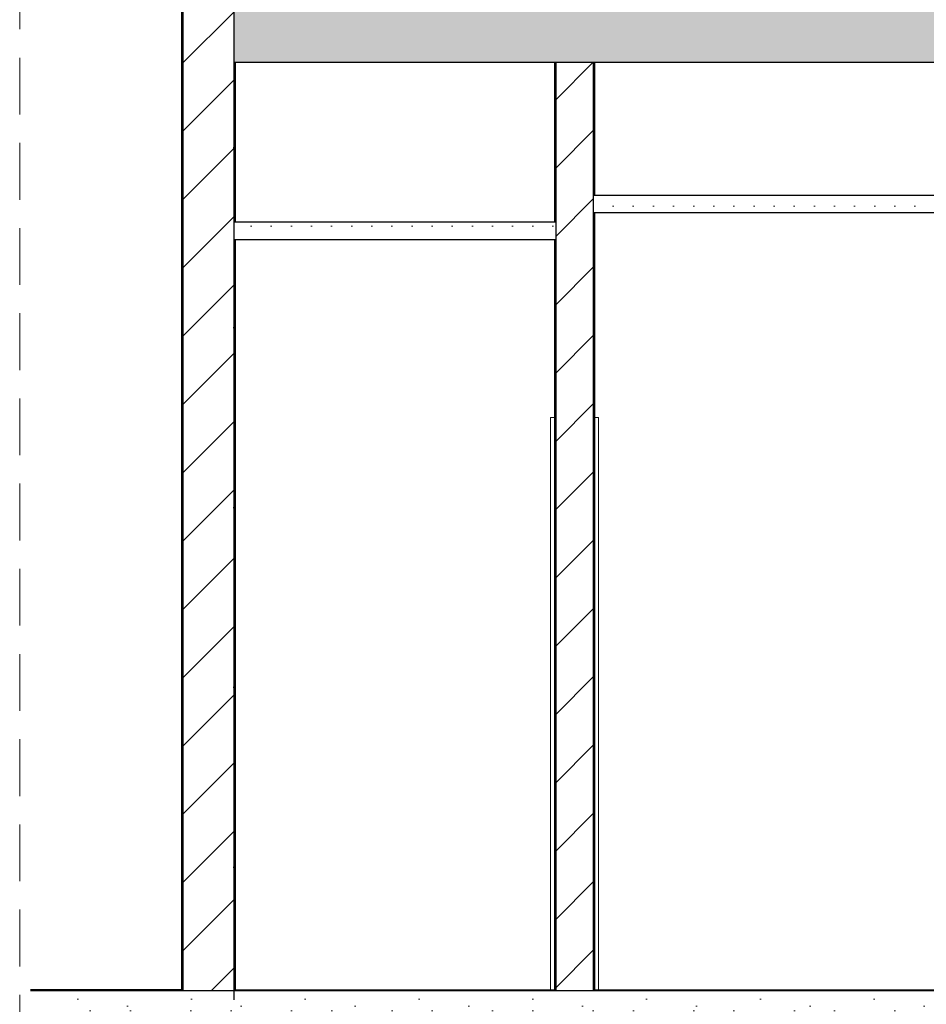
# Model space of a CAD drawing. Header units: millimetres. Extents: x -3848 to 115359, y -22918 to 12821.
# Tile 32 of 51: x 55137 to 58518, y -17968 to -14298. Entities that reach past the tile are written whole.
import ezdxf
from ezdxf.enums import TextEntityAlignment as Align

# ---------------------------------------------------------------- set-up
doc = ezdxf.new("R2010")
doc.units = ezdxf.units.MM
doc.header["$MEASUREMENT"] = 0
doc.linetypes.add('Dot & Dashed', pattern=[670.277762, 317.5, -176.388889, 0, -176.388874])
doc.linetypes.add('Hidden Line', pattern=[317.5, 211.666667, -105.833333])
doc.layers.add('_2D tähised_Pen_No__161', color=7, linetype='Continuous', lineweight=13, true_color=0x6a6a6a)
doc.layers.add('New_010_Teljed_Pen_No__48', color=7, linetype='Continuous', lineweight=25, true_color=0xa80f02)
for name, color, linetype in [('New_010_Teljed', 7, 'Continuous'), ('New_1235_Vahelaed', 7, 'Continuous'), ('New_1311_Vaheseinad', 7, 'Continuous'), ('New_1322_Põrandapinnad', 7, 'Continuous'), ('New_1324_Laepinnad', 7, 'Continuous'), ('New_1326_Seinapinnad', 7, 'Continuous'), ('New_ARCHICAD Doors', 7, 'Continuous')]:
    doc.layers.add(name, color=color, linetype=linetype)
for name, color, linetype, lineweight in [('New_010_Teljed_Pen_No__1', 7, 'Continuous', 13), ('New_1235_Vahelaed_Pen_No__101', 252, 'Continuous', 13), ('New_1235_Vahelaed_Pen_No__41', 7, 'Continuous', 25), ('New_1311_Vaheseinad_Pen_No__101', 252, 'Continuous', 13), ('New_1311_Vaheseinad_Pen_No__41', 7, 'Continuous', 25), ('New_1322_Põrandapinnad_Pen_No__101', 252, 'Continuous', 13), ('New_1322_Põrandapinnad_Pen_No__41', 7, 'Continuous', 25), ('New_1324_Laepinnad_Pen_No__101', 252, 'Continuous', 13), ('New_1324_Laepinnad_Pen_No__41', 7, 'Continuous', 25), ('New_1326_Seinapinnad_Pen_No__41', 7, 'Continuous', 25), ('New_ARCHICAD Doors_Pen_No__101', 252, 'Continuous', 13)]:
    doc.layers.add(name, color=color, linetype=linetype, lineweight=lineweight)
doc.styles.add('GENERATED_STYLE_1', font='arial.ttf')
pattern_1 = [(45, (-4224.99, -17918.48), (-127.2792, 127.2792), [])]
pattern_2 = [(0, (-4225, -17918.5), (0, 779.423), [48.75, -401.25]), (0, (-4000, -17528.8), (0, 779.423), [48.75, -401.25]), (60, (-4225, -17918.5), (-675, 389.711), [48.75, -401.25]), (60, (-3775, -17918.5), (-675, 389.711), [48.75, -401.25]), (120, (-4176.24, -17918.5), (675, 389.711), [48.75, -401.25]), (120, (-3726.24, -17918.5), (675, 389.711), [48.75, -401.25]), (0, (-4224.99, -17843.48), (0, 150), [0, -150, 0, -225]), (45, (-4149.99, -17843.48), (-106.06602, 106.06602), [0, -112.5, 0, -187.5])]
pattern_3 = [(0, (-4224.99, -17918.485), (0, 75), [0, -75])]

# ---------------------------------------------------------------- blocks, each defined once
blk = doc.blocks.new('Section Element_762_2', base_point=(-4225, -17918.5))
at = {"layer": 'New_1311_Vaheseinad_Pen_No__101', "linetype": 'Continuous', "lineweight": 13}
h = blk.add_hatch(dxfattribs=at)
h.set_pattern_fill('Betoonplokk_0002', color=252, style=0, pattern_type=2)
h.set_pattern_definition(pattern_1)
h.paths.add_polyline_path([(55935.6, -14118.5), (55745.6, -14118.5), (55745.6, -17918.5), (55935.6, -17918.5)])
at = {"layer": 'New_1311_Vaheseinad_Pen_No__41', "color": 7, "linetype": 'Continuous', "lineweight": 25}
blk.add_line((55935.6, -14208.5), (55935.6, -14238.5), dxfattribs=at)
blk = doc.blocks.new('*X798', base_point=(-4225, -17918.5))
at = {"layer": 'New_1235_Vahelaed_Pen_No__101', "color": 252, "linetype": 'Continuous', "lineweight": 13}
for p, q in [((55181.1, -18427.8), (55181.1, -18418.5)), ((55208, -18419.4), (55193.4, -18425.4)), ((55222.6, -18425.4), (55208, -18419.4)), ((55249.1, -18418.5), (55249.1, -18431.4)), ((55339.1, -18431.4), (55339.1, -18418.5)), ((55351.7, -18418.5), (55344.5, -18435.9)), ((55401.7, -18435.9), (55394.5, -18418.5)), ((55417.6, -18418.5), (55411.9, -18432.3)), ((55462, -18432.3), (55456.3, -18418.5)), ((55463.8, -18418.5), (55463.8, -18427.8)), ((55544.8, -18427.8), (55544.8, -18418.5)), ((55571.7, -18419.4), (55557.1, -18425.4)), ((55586.3, -18425.4), (55571.7, -18419.4)), ((55612.8, -18418.5), (55612.8, -18431.4)), ((55702.8, -18431.4), (55702.8, -18418.5)), ((55715.4, -18418.5), (55708.2, -18435.9)), ((55765.4, -18435.9), (55758.2, -18418.5)), ((55781.3, -18418.5), (55775.6, -18432.3)), ((55825.7, -18432.3), (55820, -18418.5)), ((55827.5, -18418.5), (55827.5, -18427.8)), ((55908.5, -18427.8), (55908.5, -18418.5)), ((55935.4, -18419.4), (55920.8, -18425.4)), ((55935.6, -18419.4), (55935.4, -18419.4)), ((55177.8, -18432.2), (55181.1, -18427.8)), ((55193.4, -18425.4), (55187.3, -18440)), ((55187.3, -18440), (55193.4, -18454.7)), ((55193.4, -18454.7), (55208, -18460.7)), ((55208, -18460.7), (55222.6, -18454.7)), ((55228.6, -18440), (55222.6, -18425.4)), ((55222.6, -18454.7), (55228.6, -18440)), ((55249.1, -18431.4), (55266.3, -18455.1)), ((55266.3, -18455.1), (55294.1, -18464.1)), ((55294.1, -18464.1), (55321.9, -18455.1)), ((55321.9, -18455.1), (55339.1, -18431.4)), ((55344.5, -18435.9), (55352.9, -18456.1)), ((55352.9, -18456.1), (55373.1, -18464.5)), ((55373.1, -18464.5), (55393.3, -18456.1)), ((55393.3, -18456.1), (55401.7, -18435.9)), ((55411.9, -18432.3), (55419.2, -18450.1)), ((55419.2, -18450.1), (55436.9, -18457.4)), ((55436.9, -18457.4), (55454.7, -18450.1)), ((55454.7, -18450.1), (55462, -18432.3)), ((55463.8, -18427.8), (55479.3, -18449)), ((55479.3, -18449), (55504.3, -18457.2)), ((55504.3, -18457.2), (55529.3, -18449)), ((55529.3, -18449), (55544.8, -18427.8)), ((55557.1, -18425.4), (55551, -18440)), ((55551, -18440), (55557.1, -18454.7)), ((55557.1, -18454.7), (55571.7, -18460.7)), ((55571.7, -18460.7), (55586.3, -18454.7)), ((55592.4, -18440), (55586.3, -18425.4)), ((55586.3, -18454.7), (55592.4, -18440)), ((55612.8, -18431.4), (55630, -18455.1)), ((55630, -18455.1), (55657.8, -18464.1)), ((55657.8, -18464.1), (55685.6, -18455.1)), ((55685.6, -18455.1), (55702.8, -18431.4)), ((55708.2, -18435.9), (55716.6, -18456.1)), ((55716.6, -18456.1), (55736.8, -18464.5)), ((55736.8, -18464.5), (55757, -18456.1)), ((55757, -18456.1), (55765.4, -18435.9)), ((55775.6, -18432.3), (55782.9, -18450.1)), ((55782.9, -18450.1), (55800.6, -18457.4)), ((55800.6, -18457.4), (55818.4, -18450.1)), ((55818.4, -18450.1), (55825.7, -18432.3)), ((55827.5, -18427.8), (55843, -18449)), ((55843, -18449), (55868, -18457.2)), ((55868, -18457.2), (55893, -18449)), ((55893, -18449), (55908.5, -18427.8)), ((55920.8, -18425.4), (55914.7, -18440)), ((55914.7, -18440), (55920.8, -18454.7)), ((55920.8, -18454.7), (55935.4, -18460.7)), ((55206.1, -18474.2), (55183.5, -18500.3)), ((55239.2, -18464.5), (55206.1, -18474.2)), ((55272.3, -18474.2), (55239.2, -18464.5)), ((55294.9, -18500.3), (55272.3, -18474.2)), ((55354.7, -18474.6), (55337.4, -18498.5)), ((55382.8, -18465.5), (55354.7, -18474.6)), ((55410.8, -18474.6), (55382.8, -18465.5)), ((55428.1, -18498.5), (55410.8, -18474.6)), ((55454.1, -18475), (55441, -18497.8)), ((55478.8, -18466.1), (55454.1, -18475)), ((55503.5, -18475), (55478.8, -18466.1)), ((55516.6, -18497.8), (55503.5, -18475)), ((55569.8, -18474.2), (55547.2, -18500.3)), ((55602.9, -18464.5), (55569.8, -18474.2)), ((55636, -18474.2), (55602.9, -18464.5)), ((55658.6, -18500.3), (55636, -18474.2)), ((55718.4, -18474.6), (55701.1, -18498.5)), ((55746.5, -18465.5), (55718.4, -18474.6)), ((55774.5, -18474.6), (55746.5, -18465.5)), ((55791.8, -18498.5), (55774.5, -18474.6)), ((55817.9, -18475), (55804.7, -18497.8)), ((55842.5, -18466.1), (55817.9, -18475)), ((55867.2, -18475), (55842.5, -18466.1)), ((55880.3, -18497.8), (55867.2, -18475)), ((55933.5, -18474.2), (55910.9, -18500.3)), ((55935.6, -18473.6), (55933.5, -18474.2)), ((55935.4, -18460.7), (55935.6, -18460.6)), ((55183.5, -18500.3), (55178.6, -18534.4)), ((55299.8, -18534.4), (55294.9, -18500.3)), ((55337.4, -18498.5), (55337.4, -18528)), ((55337.4, -18528), (55354.7, -18551.8)), ((55410.8, -18551.8), (55428.1, -18528)), ((55428.1, -18528), (55428.1, -18498.5)), ((55441, -18497.8), (55445.6, -18523.6)), ((55445.6, -18523.6), (55465.7, -18540.5)), ((55491.9, -18540.5), (55512, -18523.6)), ((55512, -18523.6), (55516.6, -18497.8)), ((55547.2, -18500.3), (55542.3, -18534.4)), ((55663.5, -18534.4), (55658.6, -18500.3)), ((55701.1, -18498.5), (55701.1, -18528)), ((55701.1, -18528), (55718.4, -18551.8)), ((55774.5, -18551.8), (55791.8, -18528)), ((55791.8, -18528), (55791.8, -18498.5)), ((55804.7, -18497.8), (55809.3, -18523.6)), ((55809.3, -18523.6), (55829.4, -18540.5)), ((55855.6, -18540.5), (55875.7, -18523.6)), ((55875.7, -18523.6), (55880.3, -18497.8)), ((55910.9, -18500.3), (55906, -18534.4)), ((55178.6, -18534.4), (55192.9, -18565.8)), ((55192.9, -18565.8), (55222, -18584.4)), ((55256.4, -18584.4), (55285.5, -18565.8)), ((55299.3, -18562.2), (55283.8, -18583.5)), ((55285.5, -18565.8), (55299.8, -18534.4)), ((55324.3, -18554.1), (55299.3, -18562.2)), ((55349.3, -18562.2), (55324.3, -18554.1)), ((55364.8, -18583.5), (55349.3, -18562.2)), ((55354.7, -18551.8), (55382.8, -18560.9)), ((55382.8, -18560.9), (55410.8, -18551.8)), ((55450, -18560.5), (55432.8, -18584.2)), ((55477.8, -18551.5), (55450, -18560.5)), ((55465.7, -18540.5), (55491.9, -18540.5)), ((55505.6, -18560.5), (55477.8, -18551.5)), ((55522.8, -18584.2), (55505.6, -18560.5)), ((55542.3, -18534.4), (55556.6, -18565.8)), ((55556.6, -18565.8), (55585.7, -18584.4)), ((55620.2, -18584.4), (55649.2, -18565.8)), ((55663, -18562.2), (55647.5, -18583.5)), ((55649.2, -18565.8), (55663.5, -18534.4)), ((55688, -18554.1), (55663, -18562.2)), ((55713, -18562.2), (55688, -18554.1)), ((55728.5, -18583.5), (55713, -18562.2)), ((55718.4, -18551.8), (55746.5, -18560.9)), ((55746.5, -18560.9), (55774.5, -18551.8)), ((55813.7, -18560.5), (55796.5, -18584.2)), ((55841.5, -18551.5), (55813.7, -18560.5)), ((55829.4, -18540.5), (55855.6, -18540.5)), ((55869.3, -18560.5), (55841.5, -18551.5)), ((55886.5, -18584.2), (55869.3, -18560.5)), ((55906, -18534.4), (55920.4, -18565.8)), ((55920.4, -18565.8), (55935.6, -18575.5)), ((55193.1, -18589.3), (55177.8, -18595.6)), ((55213.3, -18597.7), (55193.1, -18589.3)), ((55221.7, -18617.9), (55213.3, -18597.7)), ((55222, -18584.4), (55256.4, -18584.4)), ((55239.2, -18596.6), (55231.9, -18614.3)), ((55256.9, -18589.3), (55239.2, -18596.6)), ((55274.7, -18596.6), (55256.9, -18589.3)), ((55282, -18614.3), (55274.7, -18596.6)), ((55283.8, -18583.5), (55283.8, -18609.8)), ((55364.8, -18609.8), (55364.8, -18583.5)), ((55391.7, -18601.4), (55377.1, -18607.4)), ((55406.3, -18607.4), (55391.7, -18601.4)), ((55432.8, -18584.2), (55432.8, -18613.4)), ((55522.8, -18613.4), (55522.8, -18584.2)), ((55536.6, -18597.7), (55528.2, -18617.9)), ((55556.8, -18589.3), (55536.6, -18597.7)), ((55577, -18597.7), (55556.8, -18589.3)), ((55585.4, -18617.9), (55577, -18597.7)), ((55585.7, -18584.4), (55620.2, -18584.4)), ((55602.9, -18596.6), (55595.6, -18614.3)), ((55620.6, -18589.3), (55602.9, -18596.6)), ((55638.4, -18596.6), (55620.6, -18589.3)), ((55645.7, -18614.3), (55638.4, -18596.6)), ((55647.5, -18583.5), (55647.5, -18609.8)), ((55728.5, -18609.8), (55728.5, -18583.5)), ((55755.4, -18601.4), (55740.8, -18607.4)), ((55770, -18607.4), (55755.4, -18601.4)), ((55796.5, -18584.2), (55796.5, -18613.4)), ((55886.5, -18613.4), (55886.5, -18584.2)), ((55900.3, -18597.7), (55891.9, -18617.9)), ((55920.5, -18589.3), (55900.3, -18597.7)), ((55935.6, -18595.5), (55920.5, -18589.3)), ((55221.4, -18618.5), (55221.7, -18617.9)), ((55231.9, -18614.3), (55233.6, -18618.5)), ((55280.3, -18618.5), (55282, -18614.3)), ((55283.8, -18609.8), (55290.2, -18618.5)), ((55358.4, -18618.5), (55364.8, -18609.8)), ((55377.1, -18607.4), (55372.5, -18618.5)), ((55410.9, -18618.5), (55406.3, -18607.4)), ((55432.8, -18613.4), (55436.5, -18618.5)), ((55519.1, -18618.5), (55522.8, -18613.4)), ((55528.2, -18617.9), (55528.5, -18618.5)), ((55585.2, -18618.5), (55585.4, -18617.9)), ((55595.6, -18614.3), (55597.3, -18618.5)), ((55644, -18618.5), (55645.7, -18614.3)), ((55647.5, -18609.8), (55653.9, -18618.5)), ((55722.1, -18618.5), (55728.5, -18609.8)), ((55740.8, -18607.4), (55736.2, -18618.5)), ((55774.6, -18618.5), (55770, -18607.4)), ((55796.5, -18613.4), (55800.2, -18618.5)), ((55882.8, -18618.5), (55886.5, -18613.4)), ((55891.9, -18617.9), (55892.2, -18618.5))]:
    blk.add_line(p, q, dxfattribs=at)
blk = doc.blocks.new('Section Element_768_2', base_point=(-4225, -17918.5))
at = {"layer": 'New_1235_Vahelaed_Pen_No__101', "linetype": 'Continuous', "lineweight": 13}
h = blk.add_hatch(dxfattribs=at)
h.set_pattern_fill('Lightweight_Concrete_0002', color=252, style=0, pattern_type=2)
h.set_pattern_definition(pattern_2)
h.paths.add_polyline_path([(55935.6, -17918.5), (55177.8, -17918.5), (55177.8, -18118.5), (55935.6, -18118.5)])
h = blk.add_hatch(dxfattribs=at)
h.set_pattern_fill('Batt_Insulation_0002', color=252, style=0, pattern_type=2)
h.set_pattern_definition([(60, (-4224.99, -17918.48), (-129.9038, 75), []), (120, (-4224.99, -17918.48), (129.9038, 75), [])])
h.paths.add_polyline_path([(55177.8, -18118.5), (55177.8, -18418.5), (55935.6, -18418.5), (55935.6, -18118.5)])
at = {"layer": 'New_1235_Vahelaed_Pen_No__41', "color": 7, "linetype": 'Continuous', "lineweight": 25}
for p, q in [((55935.6, -17918.5), (55745.6, -17918.5)), ((55935.6, -18068.5), (55935.6, -18118.5)), ((55935.6, -18368.5), (55935.6, -18418.5)), ((55935.6, -18418.5), (55177.8, -18418.5)), ((55935.6, -18568.5), (55935.6, -18618.5)), ((55935.6, -18618.5), (55177.8, -18618.5))]:
    blk.add_line(p, q, dxfattribs=at)
at = {"layer": 'New_1235_Vahelaed_Pen_No__41', "color": 7, "linetype": 'Hidden Line', "lineweight": 25}
blk.add_line((55935.6, -18118.5), (55177.8, -18118.5), dxfattribs=at)
at = {"layer": 'New_1235_Vahelaed', "lineweight": 0}
blk.add_blockref('*X798', (-4225, -17918.5), dxfattribs=at)
blk = doc.blocks.new('Section Element_769_2', base_point=(-4225, -17918.5))
at = {"layer": 'New_1235_Vahelaed_Pen_No__101', "linetype": 'Continuous', "lineweight": 13}
h = blk.add_hatch(dxfattribs=at)
h.set_pattern_fill('Structural_Concrete_0002', color=252, style=0, pattern_type=2)
h.set_pattern_definition([(0, (-4225, -17918.5), (0, 623.5383), [60, -300]), (0, (-4045, -17606.7), (0, 623.5383), [60, -300]), (60, (-4225, -17918.5), (-540, 311.769), [60, -300]), (60, (-3865, -17918.5), (-540, 311.769), [60, -300]), (120, (-4165, -17918.5), (540, 311.769), [60, -300]), (120, (-3805, -17918.5), (540, 311.769), [60, -300]), (0, (-4224.99, -17858.48), (0, 120), [0, -120, 0, -180]), (45, (-4164.99, -17858.48), (-84.85282, 84.85282), [0, -90, 0, -150])])
h.paths.add_polyline_path([(64355.6, -14458.5), (64355.6, -14238.5), (55935.6, -14238.5), (55935.6, -14458.5)])
at = {"layer": 'New_1235_Vahelaed_Pen_No__41', "color": 7, "linetype": 'Continuous', "lineweight": 25}
for p, q in [((55935.6, -14238.5), (55935.6, -14458.5)), ((57130.6, -14458.5), (55940.6, -14458.5)), ((63730.6, -14458.5), (57280.6, -14458.5))]:
    blk.add_line(p, q, dxfattribs=at)
blk = doc.blocks.new('Section Element_773_2', base_point=(-4225, -17918.5))
at = {"layer": 'New_1235_Vahelaed_Pen_No__101', "linetype": 'Continuous', "lineweight": 13}
h = blk.add_hatch(dxfattribs=at)
h.set_pattern_fill('Lightweight_Concrete_0002', color=252, style=0, pattern_type=2)
h.set_pattern_definition(pattern_2)
h.paths.add_polyline_path([(63735.6, -17918.5), (55935.6, -17918.5), (55935.6, -18068.5), (63735.6, -18068.5)])
at = {"layer": 'New_1235_Vahelaed_Pen_No__41', "color": 7, "linetype": 'Continuous', "lineweight": 25}
blk.add_line((57275.6, -17918.5), (57135.6, -17918.5), dxfattribs=at)
blk = doc.blocks.new('Section Element_774_2', base_point=(-4225, -17918.5))
at = {"layer": 'New_1311_Vaheseinad_Pen_No__101', "linetype": 'Continuous', "lineweight": 13}
h = blk.add_hatch(dxfattribs=at)
h.set_pattern_fill('Betoonplokk_0002', color=252, style=0, pattern_type=2)
h.set_pattern_definition(pattern_1)
h.paths.add_polyline_path([(57275.6, -14458.5), (57135.6, -14458.5), (57135.6, -17918.5), (57275.6, -17918.5)])
at = {"layer": 'New_1311_Vaheseinad_Pen_No__41', "color": 7, "linetype": 'Continuous', "lineweight": 25}
blk.add_line((57275.6, -14458.5), (57135.6, -14458.5), dxfattribs=at)
blk = doc.blocks.new('Section Element_775_2', base_point=(-4225, -17918.5))
at = {"layer": 'New_ARCHICAD Doors_Pen_No__101', "color": 252, "linetype": 'Continuous', "lineweight": 13}
for p, q in [((57116.6, -15781.5), (57116.6, -17915.5)), ((57116.6, -15781.5), (57130.6, -15781.5)), ((57294.6, -15781.5), (57280.6, -15781.5)), ((57294.6, -15781.5), (57294.6, -17915.5))]:
    blk.add_line(p, q, dxfattribs=at)
blk = doc.blocks.new('Section Element_783_2', base_point=(-4225, -17918.5))
at = {"layer": 'New_1324_Laepinnad_Pen_No__101', "linetype": 'Continuous', "lineweight": 13}
h = blk.add_hatch(dxfattribs=at)
h.set_pattern_fill('Gypsum_0002', color=252, style=0, pattern_type=2)
h.set_pattern_definition(pattern_3)
h.paths.add_polyline_path([(57275.6, -15018.5), (63735.6, -15018.5), (63735.6, -14953.5), (57275.6, -14953.5)])
at = {"layer": 'New_1324_Laepinnad_Pen_No__41', "color": 7, "linetype": 'Continuous', "lineweight": 25}
for p, q in [((57275.6, -14953.5), (57275.6, -15018.5)), ((57280.6, -14953.5), (57275.6, -14953.5)), ((63730.6, -14953.5), (57280.6, -14953.5)), ((57280.6, -15018.5), (57275.6, -15018.5)), ((63730.6, -15018.5), (57280.6, -15018.5))]:
    blk.add_line(p, q, dxfattribs=at)
blk = doc.blocks.new('Section Element_784_2', base_point=(-4225, -17918.5))
at = {"layer": 'New_1324_Laepinnad_Pen_No__101', "linetype": 'Continuous', "lineweight": 13}
h = blk.add_hatch(dxfattribs=at)
h.set_pattern_fill('Gypsum_0002', color=252, style=0, pattern_type=2)
h.set_pattern_definition(pattern_3)
h.paths.add_polyline_path([(57135.6, -15118.5), (57135.6, -15053.5), (55935.6, -15053.5), (55935.6, -15118.5)])
at = {"layer": 'New_1324_Laepinnad_Pen_No__41', "color": 7, "linetype": 'Continuous', "lineweight": 25}
for p, q in [((55935.6, -15053.5), (55935.6, -15118.5)), ((55940.6, -15053.5), (55935.6, -15053.5)), ((57130.6, -15053.5), (55940.6, -15053.5)), ((57135.6, -15053.5), (57130.6, -15053.5)), ((57135.6, -15053.5), (57135.6, -15118.5)), ((55940.6, -15118.5), (55935.6, -15118.5)), ((57130.6, -15118.5), (55940.6, -15118.5)), ((57135.6, -15118.5), (57130.6, -15118.5))]:
    blk.add_line(p, q, dxfattribs=at)
blk = doc.blocks.new('Section Element_815_2', base_point=(-4225, -17918.5))
at = {"layer": 'New_1326_Seinapinnad_Pen_No__41', "color": 7, "linetype": 'Continuous', "lineweight": 25}
for p, q in [((57275.6, -14458.5), (57275.6, -14953.5)), ((57280.6, -14458.5), (57275.6, -14458.5)), ((57280.6, -14458.5), (57280.6, -14953.5)), ((57275.6, -15018.5), (57275.6, -17918.5)), ((57280.6, -15018.5), (57280.6, -17915.5)), ((57277.6, -17918.5), (57275.6, -17918.5))]:
    blk.add_line(p, q, dxfattribs=at)
blk = doc.blocks.new('Section Element_817_2', base_point=(-4225, -17918.5))
at = {"layer": 'New_1326_Seinapinnad_Pen_No__41', "color": 7, "linetype": 'Continuous', "lineweight": 25}
for p, q in [((57130.6, -14458.5), (57130.6, -15053.5)), ((57135.6, -14458.5), (57130.6, -14458.5)), ((57135.6, -14458.5), (57135.6, -15053.5)), ((57130.6, -15118.5), (57130.6, -17915.5)), ((57135.6, -15118.5), (57135.6, -17915.5))]:
    blk.add_line(p, q, dxfattribs=at)
blk = doc.blocks.new('Section Element_818_2', base_point=(-4225, -17918.5))
at = {"layer": 'New_1326_Seinapinnad_Pen_No__41', "color": 7, "linetype": 'Continuous', "lineweight": 25}
for p, q in [((55935.6, -14458.5), (55935.6, -15053.5)), ((55940.6, -14458.5), (55935.6, -14458.5)), ((55940.6, -14458.5), (55940.6, -15053.5)), ((55935.6, -15118.5), (55935.6, -17915.5)), ((55940.6, -15118.5), (55940.6, -17915.5))]:
    blk.add_line(p, q, dxfattribs=at)
blk = doc.blocks.new('Section Element_819_2', base_point=(-4225, -17918.5))
at = {"layer": 'New_1326_Seinapinnad_Pen_No__41', "color": 7, "linetype": 'Continuous', "lineweight": 25}
blk.add_line((55740.6, -13318.5), (55740.6, -17914.5), dxfattribs=at)
at = {"layer": 'New_1326_Seinapinnad_Pen_No__41', "color": 7, "linetype": 'Continuous', "lineweight": 25, "flags": 128}
blk.add_lwpolyline([(55745.6, -13318.5), (55745.6, -14118.5), (55745.6, -17914.5)], dxfattribs=at)
blk = doc.blocks.new('*X860', base_point=(-4225, -17918.5))
at = {"layer": 'New_1322_Põrandapinnad_Pen_No__101', "linetype": 'Continuous', "lineweight": 13}
for points in [[(55325, -17914.5), (55177.8, -17914.5), (55177.8, -17917), (55325, -17917)], [(55325, -17917), (55177.8, -17917), (55177.8, -17918.5), (55325, -17918.5)], [(55625, -17914.5), (55475, -17914.5), (55475, -17917), (55625, -17917)], [(55475, -17918.5), (55625, -17918.5), (55625, -17917), (55475, -17917)]]:
    blk.add_hatch(color=252, dxfattribs=at).paths.add_polyline_path(points)
blk = doc.blocks.new('Section Element_828_2', base_point=(-4225, -17918.5))
at = {"layer": 'New_1322_Põrandapinnad_Pen_No__41', "color": 7, "linetype": 'Continuous', "lineweight": 25}
for p, q in [((55740.6, -17914.5), (55177.8, -17914.5)), ((55745.6, -17918.5), (55177.8, -17918.5)), ((55745.6, -17914.5), (55740.6, -17914.5)), ((55745.6, -17914.5), (55745.6, -17918.5))]:
    blk.add_line(p, q, dxfattribs=at)
at = {"layer": 'New_1322_Põrandapinnad', "lineweight": 0}
blk.add_blockref('*X860', (-4225, -17918.5), dxfattribs=at)
blk = doc.blocks.new('*X862', base_point=(-4225, -17918.5))
at = {"layer": 'New_1322_Põrandapinnad_Pen_No__101', "linetype": 'Continuous', "lineweight": 13}
for points in [[(57425, -17915.5), (57277.6, -17915.5), (57277.6, -17916.9), (57425, -17916.9)], [(57425, -17916.9), (57277.6, -17916.9), (57277.6, -17918.5), (57425, -17918.5)], [(57575, -17915.5), (57575, -17916.9), (57725, -17916.9), (57725, -17915.5)], [(57725, -17916.9), (57575, -17916.9), (57575, -17918.5), (57725, -17918.5)], [(57875, -17915.5), (57875, -17916.9), (58025, -17916.9), (58025, -17915.5)], [(58025, -17916.9), (57875, -17916.9), (57875, -17918.5), (58025, -17918.5)], [(58175, -17915.5), (58175, -17916.9), (58325, -17916.9), (58325, -17915.5)], [(58325, -17916.9), (58175, -17916.9), (58175, -17918.5), (58325, -17918.5)], [(58475, -17915.5), (58475, -17916.9), (58625, -17916.9), (58625, -17915.5)], [(58625, -17916.9), (58475, -17916.9), (58475, -17918.5), (58625, -17918.5)]]:
    blk.add_hatch(color=252, dxfattribs=at).paths.add_polyline_path(points)
blk = doc.blocks.new('Section Element_829_2', base_point=(-4225, -17918.5))
at = {"layer": 'New_1322_Põrandapinnad_Pen_No__41', "color": 7, "linetype": 'Continuous', "lineweight": 25}
for p, q in [((57277.6, -17915.5), (57277.6, -17918.5)), ((57280.6, -17915.5), (57277.6, -17915.5)), ((63733.6, -17918.5), (57277.6, -17918.5)), ((63730.6, -17915.5), (57280.6, -17915.5))]:
    blk.add_line(p, q, dxfattribs=at)
at = {"layer": 'New_1322_Põrandapinnad', "lineweight": 0}
blk.add_blockref('*X862', (-4225, -17918.5), dxfattribs=at)
blk = doc.blocks.new('*X864', base_point=(-4225, -17918.5))
at = {"layer": 'New_1322_Põrandapinnad_Pen_No__101', "linetype": 'Continuous', "lineweight": 13}
for points in [[(56075, -17915.5), (56075, -17917), (56225, -17917), (56225, -17915.5)], [(56225, -17917), (56075, -17917), (56075, -17918.5), (56225, -17918.5)], [(56375, -17915.5), (56375, -17917), (56525, -17917), (56525, -17915.5)], [(56525, -17917), (56375, -17917), (56375, -17918.5), (56525, -17918.5)], [(56675, -17915.5), (56675, -17917), (56825, -17917), (56825, -17915.5)], [(56825, -17917), (56675, -17917), (56675, -17918.5), (56825, -17918.5)], [(56975, -17915.5), (56975, -17917), (57125, -17917), (57125, -17915.5)], [(57125, -17917), (56975, -17917), (56975, -17918.5), (57125, -17918.5)]]:
    blk.add_hatch(color=252, dxfattribs=at).paths.add_polyline_path(points)
blk = doc.blocks.new('Section Element_830_2', base_point=(-4225, -17918.5))
at = {"layer": 'New_1322_Põrandapinnad_Pen_No__41', "color": 7, "linetype": 'Continuous', "lineweight": 25}
for p, q in [((55935.6, -17915.5), (55935.6, -17918.5)), ((55940.6, -17915.5), (55935.6, -17915.5)), ((57135.6, -17918.5), (55935.6, -17918.5)), ((57130.6, -17915.5), (55940.6, -17915.5)), ((57135.6, -17915.5), (57130.6, -17915.5)), ((57135.6, -17915.5), (57135.6, -17918.5))]:
    blk.add_line(p, q, dxfattribs=at)
at = {"layer": 'New_1322_Põrandapinnad', "lineweight": 0}
blk.add_blockref('*X864', (-4225, -17918.5), dxfattribs=at)
blk = doc.blocks.new('Standard grid marker[6]_2', base_point=(55935.6, -7918.5))
at = {"layer": 'New_010_Teljed_Pen_No__48', "color": 14, "linetype": 'Dot & Dashed', "lineweight": 25, "true_color": 0xa80f02}
blk.add_line((55935.6, -8918.5), (55935.6, -20918.5), dxfattribs=at)
at = {"layer": 'New_010_Teljed_Pen_No__1', "color": 7, "lineweight": 13, "style": 'GENERATED_STYLE_1'}
for tag, p in [('AC_MarkerText_1_0', (55935.6, -7401.5)), ('AC_MarkerText_1_1', (55935.6, -22401.5))]:
    blk.add_attdef(tag, text='', height=350, rotation=360, dxfattribs=at).set_placement(p, align=Align.MIDDLE_CENTER)

msp = doc.modelspace()

# ---------------------------------------------------------------- linework, layer by layer
at = {"layer": '_2D tähised_Pen_No__161', "color": 251, "linetype": 'Hidden Line', "lineweight": 13, "true_color": 0x6a6a6a}
msp.add_line((55137, -21954.3), (55137, -8360.1), dxfattribs=at)

# ---------------------------------------------------------------- block references
at = {"layer": 'New_010_Teljed', "color": 8, "linetype": 'Continuous', "lineweight": 15}
msp.add_blockref('Standard grid marker[6]_2', (55935.6, -7918.5), dxfattribs=at)
at = {"layer": 'New_1235_Vahelaed', "lineweight": 0}
for name in ['Section Element_769_2', 'Section Element_768_2', 'Section Element_773_2']:
    msp.add_blockref(name, (-4225, -17918.5), dxfattribs=at)
at = {"layer": 'New_1311_Vaheseinad', "lineweight": 0}
for name in ['Section Element_762_2', 'Section Element_774_2']:
    msp.add_blockref(name, (-4225, -17918.5), dxfattribs=at)
at = {"layer": 'New_1322_Põrandapinnad', "lineweight": 0}
for name in ['Section Element_828_2', 'Section Element_830_2', 'Section Element_829_2']:
    msp.add_blockref(name, (-4225, -17918.5), dxfattribs=at)
at = {"layer": 'New_1324_Laepinnad', "lineweight": 0}
for name in ['Section Element_783_2', 'Section Element_784_2']:
    msp.add_blockref(name, (-4225, -17918.5), dxfattribs=at)
at = {"layer": 'New_1326_Seinapinnad', "lineweight": 0}
for name in ['Section Element_819_2', 'Section Element_818_2', 'Section Element_817_2', 'Section Element_815_2']:
    msp.add_blockref(name, (-4225, -17918.5), dxfattribs=at)
at = {"layer": 'New_ARCHICAD Doors', "lineweight": 0}
msp.add_blockref('Section Element_775_2', (-4225, -17918.5), dxfattribs=at)

doc.saveas('drawing.dxf')
